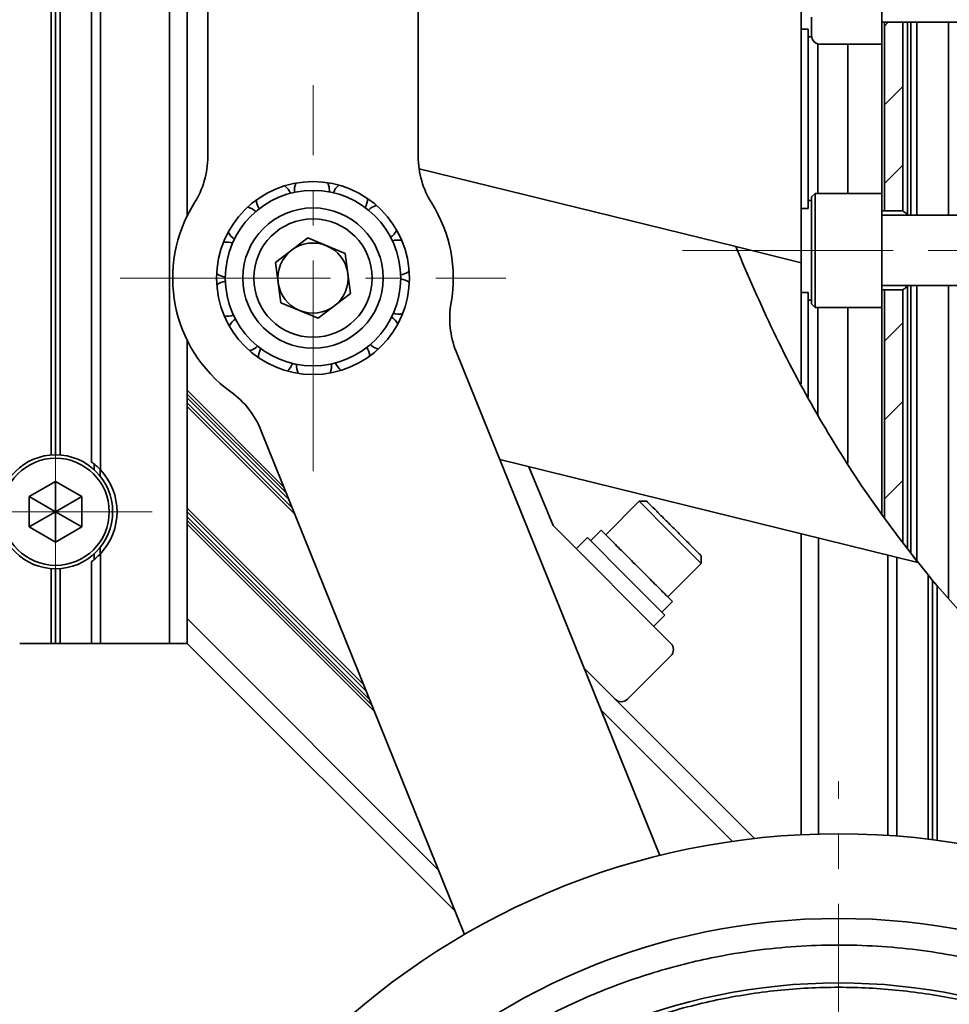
# Model space of a CAD drawing. Header units: millimetres. Extents: x -594 to 594, y -420 to 420.
# Tile 32 of 64: x -455 to -402, y 217 to 273. Entities that reach past the tile are written whole.
import ezdxf

# ---------------------------------------------------------------- set-up
doc = ezdxf.new("R2010")
doc.units = ezdxf.units.MM
doc.linetypes.add('点画线', pattern=[18, 12, -2, 2, -2])
doc.layers.get('0').update_dxf_attribs({"lineweight": 35})
doc.layers.add('中心线层', color=1, linetype='点画线', lineweight=18)
doc.layers.add('几何体', color=7, linetype='Continuous', lineweight=35)

msp = doc.modelspace()

# ---------------------------------------------------------------- hatches: boundary and pattern name
at = {"linetype": 'Continuous', "lineweight": 18}
h = msp.add_hatch(dxfattribs=at)
h.set_pattern_fill('ANSI31', color=256, style=0, pattern_type=0)
h.paths.add_polyline_path([(-405.445, 262.031), (-404.395, 262.031), (-404.395, 272.781), (-405.445, 272.781)], flags=0)
h = msp.add_hatch(dxfattribs=at)
h.set_pattern_fill('ANSI31', color=256, style=0, pattern_type=0)
edge = h.paths.add_edge_path(flags=0)
edge.add_spline(control_points=[(-405.445, 244.503), (-405.101, 244.026), (-404.751, 243.556), (-404.395, 243.091)], knot_values=[0, 0, 0, 0, 1.75948, 1.75948, 1.75948, 1.75948], weights=[1, 1, 1, 1], degree=3, periodic=0)
edge.add_line((-404.395, 243.091), (-404.395, 257.531))
edge.add_line((-404.395, 257.531), (-405.445, 257.531))
edge.add_line((-405.445, 257.531), (-405.445, 244.503))
h = msp.add_hatch(dxfattribs=at)
h.set_pattern_fill('ANSI31', color=256, style=0, pattern_type=0)
edge = h.paths.add_edge_path(flags=0)
edge.add_spline(control_points=[(-401.257, 239.317), (-401.148, 239.195), (-401.038, 239.074), (-400.927, 238.954)], knot_values=[0, 0, 0, 0, 0.490191, 0.490191, 0.490191, 0.490191], weights=[1, 1, 1, 1], degree=3, periodic=0)
edge.add_spline(control_points=[(-400.927, 238.954), (-400.912, 238.938), (-400.898, 238.922), (-400.885, 238.908), (-400.866, 238.888), (-400.85, 238.87), (-400.838, 238.857), (-400.829, 238.848), (-400.823, 238.841), (-400.82, 238.837), (-400.816, 238.834), (-400.817, 238.834), (-400.821, 238.839), (-400.826, 238.844), (-400.834, 238.853), (-400.845, 238.865), (-400.859, 238.88), (-400.877, 238.9), (-400.897, 238.922), (-400.924, 238.951), (-400.955, 238.984), (-400.987, 239.019), (-401.042, 239.08), (-401.104, 239.147), (-401.164, 239.214), (-401.224, 239.279), (-401.285, 239.347), (-401.342, 239.411), (-401.383, 239.456), (-401.422, 239.5), (-401.458, 239.539)], knot_values=[0, 0, 0, 0, 0.060441, 0.060441, 0.060441, 0.146965, 0.146965, 0.146965, 0.211737, 0.211737, 0.211737, 0.2832, 0.2832, 0.2832, 0.354165, 0.354165, 0.354165, 0.444016, 0.444016, 0.444016, 0.561339, 0.561339, 0.561339, 0.766816, 0.766816, 0.766816, 0.969981, 0.969981, 0.969981, 1.113755, 1.113755, 1.113755, 1.113755], weights=[1, 1, 1, 1, 1, 1, 1, 1, 1, 1, 1, 1, 1, 1, 1, 1, 1, 1, 1, 1, 1, 1, 1, 1, 1, 1, 1, 1, 1, 1, 1], degree=3, periodic=0)
edge.add_spline(control_points=[(-401.458, 239.539), (-401.568, 239.663), (-401.678, 239.787), (-401.788, 239.912)], knot_values=[0, 0, 0, 0, 0.49766, 0.49766, 0.49766, 0.49766], weights=[1, 1, 1, 1], degree=3, periodic=0)
edge.add_spline(control_points=[(-401.788, 239.912), (-401.854, 239.987), (-401.921, 240.064), (-401.99, 240.143), (-402.261, 240.455), (-402.547, 240.791), (-402.823, 241.122), (-403.091, 241.444), (-403.358, 241.772), (-403.602, 242.077)], knot_values=[0, 0, 0, 0, 0.315668, 0.315668, 0.315668, 1.58839, 1.58839, 1.58839, 2.825638, 2.825638, 2.825638, 2.825638], weights=[1, 1, 1, 1, 1, 1, 1, 1, 1, 1], degree=3, periodic=0)
edge.add_spline(control_points=[(-403.602, 242.077), (-403.713, 242.216), (-403.823, 242.355), (-403.932, 242.494)], knot_values=[0, 0, 0, 0, 0.531756, 0.531756, 0.531756, 0.531756], weights=[1, 1, 1, 1], degree=3, periodic=0)
edge.add_spline(control_points=[(-403.932, 242.494), (-403.967, 242.538), (-404.005, 242.587), (-404.044, 242.637), (-404.103, 242.713), (-404.166, 242.794), (-404.227, 242.873), (-404.286, 242.949), (-404.346, 243.027), (-404.401, 243.098), (-404.436, 243.144), (-404.47, 243.189), (-404.499, 243.227), (-404.518, 243.252), (-404.535, 243.274), (-404.548, 243.291), (-404.556, 243.302), (-404.563, 243.311), (-404.567, 243.317), (-404.572, 243.323), (-404.573, 243.325), (-404.572, 243.324), (-404.571, 243.322), (-404.567, 243.316), (-404.56, 243.308), (-404.553, 243.298), (-404.542, 243.283), (-404.529, 243.267), (-404.51, 243.242), (-404.487, 243.212), (-404.463, 243.18)], knot_values=[0, 0, 0, 0, 0.15399, 0.15399, 0.15399, 0.390375, 0.390375, 0.390375, 0.618526, 0.618526, 0.618526, 0.764882, 0.764882, 0.764882, 0.858674, 0.858674, 0.858674, 0.918727, 0.918727, 0.918727, 0.981457, 0.981457, 0.981457, 1.043967, 1.043967, 1.043967, 1.118966, 1.118966, 1.118966, 1.229469, 1.229469, 1.229469, 1.229469], weights=[1, 1, 1, 1, 1, 1, 1, 1, 1, 1, 1, 1, 1, 1, 1, 1, 1, 1, 1, 1, 1, 1, 1, 1, 1, 1, 1, 1, 1, 1, 1], degree=3, periodic=0)
edge.add_spline(control_points=[(-404.463, 243.18), (-404.353, 243.036), (-404.243, 242.893), (-404.133, 242.751)], knot_values=[0, 0, 0, 0, 0.541289, 0.541289, 0.541289, 0.541289], weights=[1, 1, 1, 1], degree=3, periodic=0)
edge.add_spline(control_points=[(-404.133, 242.751), (-404.158, 242.784), (-404.183, 242.815), (-404.206, 242.845), (-404.262, 242.917), (-404.309, 242.979), (-404.343, 243.023), (-404.376, 243.066), (-404.395, 243.091), (-404.395, 243.091)], knot_values=[0, 0, 0, 0, 0.072632, 0.072632, 0.072632, 0.249952, 0.249952, 0.249952, 0.429679, 0.429679, 0.429679, 0.429679], weights=[1, 1, 1, 1, 1, 1, 1, 1, 1, 1], degree=3, periodic=0)
edge.add_spline(control_points=[(-404.395, 243.091), (-404.751, 243.556), (-405.101, 244.026), (-405.445, 244.503)], knot_values=[0, 0, 0, 0, 1.75948, 1.75948, 1.75948, 1.75948], weights=[1, 1, 1, 1], degree=3, periodic=0)
edge.add_spline(control_points=[(-405.445, 244.503), (-405.495, 244.572), (-405.545, 244.641), (-405.595, 244.711)], knot_values=[0, 0, 0, 0, 0.256821, 0.256821, 0.256821, 0.256821], weights=[1, 1, 1, 1], degree=3, periodic=0)
edge.add_spline(control_points=[(-405.595, 244.711), (-406.257, 245.636), (-406.902, 246.587), (-407.527, 247.562)], knot_values=[0, 0, 0, 0, 3.444288, 3.444288, 3.444288, 3.444288], weights=[1, 1, 1, 1], degree=3, periodic=0)
edge.add_spline(control_points=[(-407.527, 247.562), (-408.119, 248.486), (-408.692, 249.428), (-409.245, 250.388)], knot_values=[0, 0, 0, 0, 3.307228, 3.307228, 3.307228, 3.307228], weights=[1, 1, 1, 1], degree=3, periodic=0)
edge.add_line((-409.245, 250.388), (-409.245, 250.388))
edge.add_spline(control_points=[(-409.245, 250.388), (-409.43, 250.709), (-409.614, 251.033), (-409.795, 251.359)], knot_values=[0, 0, 0, 0, 1.116174, 1.116174, 1.116174, 1.116174], weights=[1, 1, 1, 1], degree=3, periodic=0)
edge.add_line((-409.795, 251.359), (-409.795, 251.359))
edge.add_spline(control_points=[(-409.795, 251.359), (-409.929, 251.601), (-410.063, 251.844), (-410.195, 252.088)], knot_values=[0, 0, 0, 0, 0.831293, 0.831293, 0.831293, 0.831293], weights=[1, 1, 1, 1], degree=3, periodic=0)
edge.add_spline(control_points=[(-410.195, 252.088), (-410.195, 252.088), (-410.19, 252.078), (-410.18, 252.061), (-410.169, 252.04), (-410.151, 252.007), (-410.13, 251.968), (-410.096, 251.906), (-410.054, 251.829), (-410.009, 251.747), (-409.925, 251.592), (-409.827, 251.417), (-409.728, 251.239), (-409.559, 250.936), (-409.377, 250.616), (-409.195, 250.301)], knot_values=[0, 0, 0, 0, 0.142977, 0.142977, 0.142977, 0.319966, 0.319966, 0.319966, 0.60051, 0.60051, 0.60051, 1.133933, 1.133933, 1.133933, 2.047461, 2.047461, 2.047461, 2.047461], weights=[1, 1, 1, 1, 1, 1, 1, 1, 1, 1, 1, 1, 1, 1, 1, 1], degree=3, periodic=0)
edge.add_spline(control_points=[(-409.195, 250.301), (-407.973, 248.188), (-406.656, 246.159), (-405.245, 244.227)], knot_values=[0, 0, 0, 0, 7.248584, 7.248584, 7.248584, 7.248584], weights=[1, 1, 1, 1], degree=3, periodic=0)
edge.add_spline(control_points=[(-405.245, 244.227), (-405.08, 244.001), (-404.913, 243.776), (-404.745, 243.552)], knot_values=[0, 0, 0, 0, 0.839977, 0.839977, 0.839977, 0.839977], weights=[1, 1, 1, 1], degree=3, periodic=0)
edge.add_spline(control_points=[(-404.745, 243.552), (-405.46, 244.505), (-406.152, 245.482), (-406.82, 246.481)], knot_values=[0, 0, 0, 0, 3.590002, 3.590002, 3.590002, 3.590002], weights=[1, 1, 1, 1], degree=3, periodic=0)
edge.add_spline(control_points=[(-406.82, 246.481), (-406.194, 245.544), (-405.549, 244.631), (-404.888, 243.743)], knot_values=[0, 0, 0, 0, 3.351468, 3.351468, 3.351468, 3.351468], weights=[1, 1, 1, 1], degree=3, periodic=0)
edge.add_spline(control_points=[(-404.888, 243.743), (-404.262, 242.903), (-403.618, 242.082), (-402.955, 241.281)], knot_values=[0, 0, 0, 0, 3.131121, 3.131121, 3.131121, 3.131121], weights=[1, 1, 1, 1], degree=3, periodic=0)
edge.add_spline(control_points=[(-402.955, 241.281), (-402.868, 241.176), (-402.782, 241.072), (-402.695, 240.969)], knot_values=[0, 0, 0, 0, 0.40604, 0.40604, 0.40604, 0.40604], weights=[1, 1, 1, 1], degree=3, periodic=0)
edge.add_spline(control_points=[(-402.695, 240.969), (-402.609, 240.866), (-402.522, 240.763), (-402.435, 240.661)], knot_values=[0, 0, 0, 0, 0.402797, 0.402797, 0.402797, 0.402797], weights=[1, 1, 1, 1], degree=3, periodic=0)
edge.add_spline(control_points=[(-402.435, 240.661), (-401.807, 239.922), (-401.163, 239.2), (-400.502, 238.497)], knot_values=[0, 0, 0, 0, 2.902245, 2.902245, 2.902245, 2.902245], weights=[1, 1, 1, 1], degree=3, periodic=0)
edge.add_spline(control_points=[(-400.502, 238.497), (-399.869, 237.822), (-399.224, 237.169), (-398.57, 236.537)], knot_values=[0, 0, 0, 0, 2.752405, 2.752405, 2.752405, 2.752405], weights=[1, 1, 1, 1], degree=3, periodic=0)
edge.add_spline(control_points=[(-398.57, 236.537), (-399.279, 237.221), (-399.97, 237.926), (-400.645, 238.649)], knot_values=[0, 0, 0, 0, 2.961555, 2.961555, 2.961555, 2.961555], weights=[1, 1, 1, 1], degree=3, periodic=0)
edge.add_line((-400.645, 238.649), (-400.645, 238.649))
edge.add_spline(control_points=[(-400.645, 238.649), (-400.479, 238.472), (-400.313, 238.295), (-400.145, 238.12)], knot_values=[0, 0, 0, 0, 0.728325, 0.728325, 0.728325, 0.728325], weights=[1, 1, 1, 1], degree=3, periodic=0)
edge.add_line((-400.145, 238.12), (-400.145, 238.12))
edge.add_spline(control_points=[(-400.145, 238.12), (-398.886, 236.803), (-397.57, 235.553), (-396.195, 234.374)], knot_values=[0, 0, 0, 0, 5.445571, 5.445571, 5.445571, 5.445571], weights=[1, 1, 1, 1], degree=3, periodic=0)
edge.add_spline(control_points=[(-396.195, 234.374), (-396.067, 234.265), (-395.937, 234.154), (-395.814, 234.051), (-395.705, 233.959), (-395.599, 233.871), (-395.507, 233.794), (-395.435, 233.735), (-395.369, 233.681), (-395.317, 233.638), (-395.274, 233.603), (-395.24, 233.575), (-395.219, 233.558), (-395.203, 233.545), (-395.195, 233.538), (-395.195, 233.538)], knot_values=[0, 0, 0, 0, 0.364725, 0.364725, 0.364725, 0.686819, 0.686819, 0.686819, 0.937198, 0.937198, 0.937198, 1.144796, 1.144796, 1.144796, 1.303662, 1.303662, 1.303662, 1.303662], weights=[1, 1, 1, 1, 1, 1, 1, 1, 1, 1, 1, 1, 1, 1, 1, 1], degree=3, periodic=0)
edge.add_spline(control_points=[(-395.195, 233.538), (-395.329, 233.647), (-395.462, 233.757), (-395.595, 233.868)], knot_values=[0, 0, 0, 0, 0.518253, 0.518253, 0.518253, 0.518253], weights=[1, 1, 1, 1], degree=3, periodic=0)
edge.add_spline(control_points=[(-395.595, 233.868), (-395.779, 234.021), (-395.963, 234.176), (-396.145, 234.332)], knot_values=[0, 0, 0, 0, 0.719581, 0.719581, 0.719581, 0.719581], weights=[1, 1, 1, 1], degree=3, periodic=0)
edge.add_spline(control_points=[(-396.145, 234.332), (-396.728, 234.83), (-397.301, 235.342), (-397.863, 235.866)], knot_values=[0, 0, 0, 0, 2.303438, 2.303438, 2.303438, 2.303438], weights=[1, 1, 1, 1], degree=3, periodic=0)
edge.add_spline(control_points=[(-397.863, 235.866), (-398.517, 236.475), (-399.161, 237.106), (-399.795, 237.757)], knot_values=[0, 0, 0, 0, 2.703876, 2.703876, 2.703876, 2.703876], weights=[1, 1, 1, 1], degree=3, periodic=0)
edge.add_spline(control_points=[(-399.795, 237.757), (-399.845, 237.808), (-399.895, 237.86), (-399.945, 237.912)], knot_values=[0, 0, 0, 0, 0.215469, 0.215469, 0.215469, 0.215469], weights=[1, 1, 1, 1], degree=3, periodic=0)
edge.add_spline(control_points=[(-399.945, 237.912), (-400.299, 238.279), (-400.649, 238.651), (-400.995, 239.028)], knot_values=[0, 0, 0, 0, 1.532709, 1.532709, 1.532709, 1.532709], weights=[1, 1, 1, 1], degree=3, periodic=0)
edge.add_spline(control_points=[(-400.995, 239.028), (-400.995, 239.028), (-400.996, 239.029), (-400.998, 239.031), (-401.007, 239.041), (-401.037, 239.074), (-401.082, 239.123), (-401.127, 239.173), (-401.188, 239.24), (-401.257, 239.317)], knot_values=[0, 0, 0, 0, 0.037935, 0.037935, 0.037935, 0.214913, 0.214913, 0.214913, 0.389938, 0.389938, 0.389938, 0.389938], weights=[1, 1, 1, 1, 1, 1, 1, 1, 1, 1], degree=3, periodic=0)
edge = h.paths.add_edge_path(flags=0)
edge.add_spline(control_points=[(-408.445, 249.034), (-408.392, 248.947), (-408.339, 248.859), (-408.285, 248.772), (-408.123, 248.508), (-407.958, 248.243), (-407.805, 247.999), (-407.719, 247.863), (-407.635, 247.731), (-407.564, 247.619), (-407.52, 247.551), (-407.48, 247.489), (-407.45, 247.443), (-407.432, 247.414), (-407.417, 247.39), (-407.407, 247.376), (-407.397, 247.359), (-407.393, 247.353), (-407.396, 247.359), (-407.4, 247.365), (-407.414, 247.386), (-407.434, 247.417), (-407.454, 247.448), (-407.481, 247.489), (-407.51, 247.536), (-407.578, 247.642), (-407.665, 247.777), (-407.753, 247.917), (-407.841, 248.056), (-407.934, 248.204), (-408.027, 248.354), (-408.246, 248.706), (-408.473, 249.079), (-408.69, 249.441), (-408.85, 249.709), (-409.008, 249.979), (-409.152, 250.227), (-409.228, 250.357), (-409.301, 250.485), (-409.362, 250.592), (-409.398, 250.654), (-409.43, 250.711), (-409.454, 250.753), (-409.469, 250.779), (-409.48, 250.799), (-409.487, 250.811), (-409.495, 250.825), (-409.497, 250.829), (-409.492, 250.82), (-409.486, 250.81), (-409.472, 250.784), (-409.452, 250.75), (-409.433, 250.716), (-409.408, 250.672), (-409.381, 250.625), (-409.327, 250.53), (-409.262, 250.417), (-409.194, 250.3), (-409.127, 250.184), (-409.056, 250.061), (-408.983, 249.936), (-408.811, 249.644), (-408.628, 249.337), (-408.445, 249.034)], knot_values=[0, 0, 0, 0, 0.2505, 0.2505, 0.2505, 1.018255, 1.018255, 1.018255, 1.445187, 1.445187, 1.445187, 1.701472, 1.701472, 1.701472, 1.859466, 1.859466, 1.859466, 2.032824, 2.032824, 2.032824, 2.231213, 2.231213, 2.231213, 2.426638, 2.426638, 2.426638, 2.879389, 2.879389, 2.879389, 3.324896, 3.324896, 3.324896, 4.380122, 4.380122, 4.380122, 5.158256, 5.158256, 5.158256, 5.567487, 5.567487, 5.567487, 5.802696, 5.802696, 5.802696, 5.946129, 5.946129, 5.946129, 6.113717, 6.113717, 6.113717, 6.304997, 6.304997, 6.304997, 6.493108, 6.493108, 6.493108, 6.866623, 6.866623, 6.866623, 7.236385, 7.236385, 7.236385, 8.109513, 8.109513, 8.109513, 8.109513], weights=[1, 1, 1, 1, 1, 1, 1, 1, 1, 1, 1, 1, 1, 1, 1, 1, 1, 1, 1, 1, 1, 1, 1, 1, 1, 1, 1, 1, 1, 1, 1, 1, 1, 1, 1, 1, 1, 1, 1, 1, 1, 1, 1, 1, 1, 1, 1, 1, 1, 1, 1, 1, 1, 1, 1, 1, 1, 1, 1, 1, 1, 1, 1, 1], degree=3, periodic=0)
edge = h.paths.add_edge_path(flags=0)
edge.add_spline(control_points=[(-396.945, 235.03), (-396.891, 234.981), (-396.836, 234.933), (-396.782, 234.885), (-396.645, 234.764), (-396.507, 234.644), (-396.382, 234.535), (-396.284, 234.451), (-396.192, 234.372), (-396.114, 234.305), (-396.062, 234.261), (-396.015, 234.221), (-395.979, 234.19), (-395.946, 234.162), (-395.921, 234.141), (-395.907, 234.129), (-395.893, 234.117), (-395.891, 234.116), (-395.903, 234.126), (-395.914, 234.135), (-395.939, 234.156), (-395.974, 234.186), (-396.014, 234.22), (-396.069, 234.267), (-396.131, 234.32), (-396.21, 234.387), (-396.302, 234.466), (-396.399, 234.55), (-396.542, 234.674), (-396.701, 234.813), (-396.857, 234.951), (-396.992, 235.071), (-397.129, 235.194), (-397.26, 235.313), (-397.389, 235.429), (-397.514, 235.543), (-397.625, 235.645), (-397.708, 235.721), (-397.784, 235.793), (-397.846, 235.85), (-397.887, 235.889), (-397.923, 235.922), (-397.948, 235.945), (-397.973, 235.969), (-397.989, 235.984), (-397.993, 235.988), (-397.999, 235.993), (-397.989, 235.984), (-397.967, 235.963), (-397.945, 235.943), (-397.91, 235.91), (-397.867, 235.87), (-397.813, 235.819), (-397.745, 235.756), (-397.671, 235.688), (-397.57, 235.595), (-397.455, 235.489), (-397.335, 235.381), (-397.21, 235.267), (-397.077, 235.147), (-396.945, 235.03)], knot_values=[0, 0, 0, 0, 0.157661, 0.157661, 0.157661, 0.560957, 0.560957, 0.560957, 0.872847, 0.872847, 0.872847, 1.083277, 1.083277, 1.083277, 1.279515, 1.279515, 1.279515, 1.488035, 1.488035, 1.488035, 1.695706, 1.695706, 1.695706, 1.940276, 1.940276, 1.940276, 2.248286, 2.248286, 2.248286, 2.707664, 2.707664, 2.707664, 3.103922, 3.103922, 3.103922, 3.492741, 3.492741, 3.492741, 3.783583, 3.783583, 3.783583, 3.977994, 3.977994, 3.977994, 4.168301, 4.168301, 4.168301, 4.385334, 4.385334, 4.385334, 4.600424, 4.600424, 4.600424, 4.870196, 4.870196, 4.870196, 5.237741, 5.237741, 5.237741, 5.624402, 5.624402, 5.624402, 5.624402], weights=[1, 1, 1, 1, 1, 1, 1, 1, 1, 1, 1, 1, 1, 1, 1, 1, 1, 1, 1, 1, 1, 1, 1, 1, 1, 1, 1, 1, 1, 1, 1, 1, 1, 1, 1, 1, 1, 1, 1, 1, 1, 1, 1, 1, 1, 1, 1, 1, 1, 1, 1, 1, 1, 1, 1, 1, 1, 1, 1, 1, 1], degree=3, periodic=0)

# ---------------------------------------------------------------- linework, layer by layer
at = {"layer": '中心线层'}
for p, q in [((-438.022, 247.202), (-438.022, 269.202)), ((-416.953, 259.781), (-318.237, 259.781)), ((-449.022, 258.202), (-427.022, 258.202)), ((-452.695, 238.381), (-452.695, 251.381)), ((-459.195, 244.881), (-446.195, 244.881)), ((-408.054, 138.527), (-408.054, 229.527))]:
    msp.add_line(p, q, dxfattribs=at)
at = {"layer": '几何体'}
for p, q in [((-452.955, 302.281), (-452.955, 248.121)), ((-452.695, 248.131), (-452.695, 302.281)), ((-452.435, 248.121), (-452.435, 302.281)), ((-450.645, 302.281), (-450.645, 247.718)), ((-450.145, 247.278), (-450.145, 302.281)), ((-446.195, 302.281), (-446.195, 237.381)), ((-445.195, 261.745), (-445.195, 299.658)), ((-444.022, 265.13), (-444.022, 296.274)), ((-432.022, 296.274), (-432.022, 265.13)), ((-410.195, 277.178), (-410.195, 272.384)), ((-409.595, 272.031), (-409.595, 273.08)), ((-395.195, 272.781), (-405.595, 272.781)), ((-405.595, 271.531), (-405.595, 272.781)), ((-405.445, 272.781), (-404.395, 272.781)), ((-405.445, 272.781), (-405.445, 262.031)), ((-404.395, 272.781), (-404.395, 262.031)), ((-404.133, 272.781), (-404.133, 261.84)), ((-403.932, 272.781), (-403.932, 261.781)), ((-403.602, 261.781), (-403.602, 272.781)), ((-401.788, 272.781), (-401.788, 261.781)), ((-410.195, 272.384), (-409.795, 272.384)), ((-410.195, 272.384), (-410.195, 262.178)), ((-409.795, 272.384), (-409.795, 271.944)), ((-409.795, 271.944), (-409.587, 271.944)), ((-409.795, 262.618), (-409.795, 271.944)), ((-409.245, 263.031), (-409.245, 271.554)), ((-405.595, 271.531), (-409.095, 271.531)), ((-407.527, 271.531), (-407.527, 263.031)), ((-405.595, 271.531), (-405.595, 263.031)), ((-431.974, 264.437), (-413.921, 259.995)), ((-409.4, 263.031), (-409.595, 262.836)), ((-409.595, 262.836), (-409.595, 256.726)), ((-405.595, 263.031), (-409.4, 263.031)), ((-409.4, 263.031), (-409.4, 261.026)), ((-405.595, 261.026), (-405.595, 263.031)), ((-410.195, 262.178), (-410.195, 257.384)), ((-410.195, 262.178), (-409.795, 262.178)), ((-409.795, 262.618), (-409.595, 262.618)), ((-409.795, 262.618), (-409.795, 262.178)), ((-388.495, 261.781), (-405.595, 261.781)), ((-404.395, 262.031), (-405.445, 262.031)), ((-409.4, 261.026), (-409.4, 256.531)), ((-405.595, 256.531), (-405.595, 261.026)), ((-440.156, 259.086), (-438.323, 260.492)), ((-438.323, 260.492), (-436.19, 259.607)), ((-413.921, 259.995), (-410.195, 259.078)), ((-436.19, 259.607), (-435.889, 257.317)), ((-439.855, 256.797), (-440.156, 259.086)), ((-405.595, 257.781), (-388.495, 257.781)), ((-404.133, 257.722), (-404.133, 242.804)), ((-403.932, 257.781), (-403.932, 242.532)), ((-403.602, 242.106), (-403.602, 257.781)), ((-401.788, 257.781), (-401.788, 239.936)), ((-435.889, 257.317), (-437.722, 255.912)), ((-409.795, 257.384), (-410.195, 257.384)), ((-410.195, 257.384), (-410.195, 252.177)), ((-409.795, 257.384), (-409.795, 256.944)), ((-405.445, 257.531), (-405.445, 244.503)), ((-405.445, 257.531), (-404.395, 257.531)), ((-404.395, 257.531), (-404.395, 243.091)), ((-437.722, 255.912), (-439.855, 256.797)), ((-409.595, 256.944), (-409.795, 256.944)), ((-409.795, 251.42), (-409.795, 256.944)), ((-409.595, 256.726), (-409.4, 256.531)), ((-409.4, 256.531), (-405.595, 256.531)), ((-409.245, 250.395), (-409.245, 256.531)), ((-407.527, 256.531), (-407.527, 247.644)), ((-405.595, 256.531), (-405.595, 244.787)), ((-445.195, 254.658), (-445.195, 251.806)), ((-429.864, 254.026), (-418.252, 225.285)), ((-445.195, 251.806), (-445.195, 251.594)), ((-439.682, 246.293), (-445.195, 251.806)), ((-445.195, 251.594), (-439.539, 245.937)), ((-445.195, 251.382), (-445.195, 251.594)), ((-445.195, 251.099), (-445.195, 251.382)), ((-439.395, 245.581), (-445.195, 251.382)), ((-445.195, 251.099), (-445.195, 250.887)), ((-439.203, 245.107), (-445.195, 251.099)), ((-445.195, 250.887), (-439.059, 244.751)), ((-445.195, 245.088), (-445.195, 250.887)), ((-429.378, 220.79), (-440.99, 249.53)), ((-450.502, 247.28), (-450.502, 247.609)), ((-403.533, 241.991), (-427.372, 247.857)), ((-450.152, 247.286), (-450.152, 246.905)), ((-425.724, 247.452), (-424.335, 244.098)), ((-452.695, 246.613), (-454.195, 245.747)), ((-451.195, 245.747), (-452.695, 246.613)), ((-452.695, 246.613), (-452.695, 244.881)), ((-454.195, 245.747), (-454.195, 244.015)), ((-454.195, 245.747), (-452.695, 244.881)), ((-451.195, 245.747), (-452.695, 244.881)), ((-451.195, 244.015), (-451.195, 245.747)), ((-419.42, 245.478), (-421.329, 243.569)), ((-418.996, 245.478), (-419.42, 245.478)), ((-417.652, 243.71), (-419.42, 245.478)), ((-454.195, 244.015), (-452.695, 244.881)), ((-452.695, 243.149), (-452.695, 244.881)), ((-452.695, 244.881), (-451.195, 244.015)), ((-435.128, 235.022), (-445.195, 245.088)), ((-445.195, 245.088), (-445.195, 244.876)), ((-445.195, 244.593), (-445.195, 244.876)), ((-445.195, 244.876), (-434.985, 234.666)), ((-445.195, 244.381), (-445.195, 244.593)), ((-445.195, 244.593), (-434.793, 234.191)), ((-434.649, 233.835), (-445.195, 244.381)), ((-445.195, 244.381), (-445.195, 244.169)), ((-445.195, 244.169), (-445.195, 238.795)), ((-445.195, 244.169), (-434.505, 233.479)), ((-454.195, 244.015), (-452.695, 243.149)), ((-452.695, 243.149), (-451.195, 244.015)), ((-424.335, 244.098), (-417.618, 237.381)), ((-421.595, 243.834), (-422.196, 243.233)), ((-415.885, 241.942), (-417.652, 243.71)), ((-410.195, 243.63), (-410.195, 226.473)), ((-422.373, 243.409), (-423.009, 242.773)), ((-420.163, 241.199), (-422.373, 243.409)), ((-409.195, 226.512), (-409.195, 243.384)), ((-450.502, 242.153), (-450.502, 242.482)), ((-450.152, 242.857), (-450.152, 242.476)), ((-450.145, 237.381), (-450.145, 242.484)), ((-450.645, 242.044), (-450.645, 237.381)), ((-417.794, 240.033), (-415.885, 241.942)), ((-415.885, 241.942), (-415.885, 242.367)), ((-405.245, 242.412), (-405.245, 226.434)), ((-404.745, 242.289), (-404.745, 226.398)), ((-402.955, 241.281), (-403.858, 242.431)), ((-452.955, 241.641), (-452.955, 237.381)), ((-452.695, 237.381), (-452.695, 241.631)), ((-452.435, 237.381), (-452.435, 241.641)), ((-417.954, 238.99), (-420.163, 241.199)), ((-402.955, 241.281), (-402.955, 226.22)), ((-402.695, 240.969), (-402.955, 241.281)), ((-402.695, 240.969), (-402.695, 226.188)), ((-402.435, 240.661), (-402.695, 240.969)), ((-402.435, 226.154), (-402.435, 240.661)), ((-400.645, 238.656), (-402.435, 240.661)), ((-418.132, 239.169), (-417.531, 239.77)), ((-445.195, 238.795), (-445.195, 237.381)), ((-430.862, 224.462), (-445.195, 238.795)), ((-418.59, 238.353), (-417.954, 238.99)), ((-454.745, 237.381), (-452.955, 237.381)), ((-452.695, 237.381), (-452.955, 237.381)), ((-452.435, 237.381), (-452.695, 237.381)), ((-452.435, 237.381), (-450.645, 237.381)), ((-450.145, 237.381), (-450.645, 237.381)), ((-450.145, 237.381), (-446.195, 237.381)), ((-446.195, 237.381), (-445.195, 237.381)), ((-445.195, 237.381), (-429.903, 222.089)), ((-420.093, 234.199), (-417.618, 236.674)), ((-412.856, 226.255), (-422.568, 235.967)), ((-421.609, 233.594), (-414.109, 226.094))]:
    msp.add_line(p, q, dxfattribs=at)
at = {"layer": '几何体', "lineweight": 35}
msp.add_line((-405.595, 272.781), (-405.595, 276.781), dxfattribs=at)
at = {"layer": '几何体'}
for points in [[(-437.088, 263.114), (-437.101, 263.382), (-437.184, 263.638)], [(-442.861, 260.817), (-442.707, 260.595), (-442.502, 260.424)], [(-433.026, 258.384), (-432.916, 258.405), (-432.717, 258.479)], [(-432.717, 258.479), (-432.584, 258.558), (-432.536, 258.594)], [(-441.448, 254.141), (-441.268, 254.255), (-441.185, 254.329)], [(-434.765, 254.409), (-434.567, 254.262), (-434.295, 254.157)], [(-441.649, 254.066), (-441.591, 254.083), (-441.448, 254.141)], [(-437.05, 252.788), (-436.97, 253.069), (-436.967, 253.314)]]:
    msp.add_lwpolyline(points, dxfattribs=at)
for centre, radius in [((-438.022, 258.202), 5.5), ((-438.022, 258.202), 5), ((-438.022, 258.202), 4), ((-438.022, 258.202), 3.375), ((-452.695, 244.881), 3.25), ((-452.695, 244.881), 3.055), ((-408.054, 184.027), 42.5), ((-408.054, 184.027), 37.674), ((-408.054, 184.027), 34)]:
    msp.add_circle(centre, radius, dxfattribs=at)
for centre, radius, start, end in [((-409.095, 272.031), 0.5, 180, 270), ((-449.022, 265.13), 5, 327.7958, 360), ((-427.022, 265.13), 5, 180, 212.2042), ((-440.247, 262.679), 1, 20.6841, 51.574), ((-438.084, 263.201), 1, 155.5584, 186.4482), ((-435.909, 262.733), 1, 129.8441, 160.7339), ((-440.247, 262.679), 1, 181.2726, 212.1625), ((-435.909, 262.733), 1, 329.2556, 0.1454), ((-438.022, 258.202), 8, 147.7958, 234.2042), ((-441.97, 261.271), 1, 46.3984, 77.2882), ((-434.152, 261.367), 1, 104.1298, 135.0196), ((-438.022, 258.202), 8, 349.7958, 32.2042), ((-403.225, 259.781), 2.25, 113.7813, 117.266), ((-434.152, 261.367), 1, 303.5413, 334.4311), ((-442.91, 259.254), 1, 72.1127, 103.0025), ((-438.022, 258.202), 2, 67.4773, 127.4773), ((-438.022, 258.202), 2, 7.4773, 67.4773), ((-433.162, 259.375), 1, 78.4155, 109.3053), ((-438.022, 258.202), 2, 127.4773, 187.4773), ((-442.91, 259.254), 1, 232.7012, 263.591), ((-438.022, 258.202), 2, 307.4773, 7.4773), ((-442.883, 257.029), 1, 97.827, 128.7168), ((-438.022, 258.202), 2, 187.4773, 247.4773), ((-433.134, 257.15), 1, 52.7012, 83.591), ((-403.225, 259.781), 2.25, 242.734, 246.2187), ((-438.022, 258.202), 2, 247.4773, 307.4773), ((-425.228, 255.899), 5, 169.7958, 202), ((-442.883, 257.029), 1, 258.4155, 289.3053), ((-434.075, 255.133), 1, 26.9869, 57.8768), ((-433.134, 257.15), 1, 252.1127, 283.0025), ((-441.893, 255.036), 1, 123.5413, 154.4311), ((-435.797, 253.724), 1, 1.2726, 32.1625), ((-440.136, 253.67), 1, 149.2556, 180.1454), ((-440.136, 253.67), 1, 309.8441, 340.7339), ((-437.961, 253.202), 1, 174.9698, 205.8597), ((-435.797, 253.724), 1, 200.6841, 231.574), ((-445.626, 247.657), 5, 22, 54.2042), ((-452.695, 244.881), 3.5, 43.2332, 54.1465), ((-452.695, 244.881), 3.5, 316.7668, 43.2332), ((-452.695, 244.881), 3.5, 305.8535, 316.7668), ((-417.971, 237.027), 0.5, 315, 45), ((-420.446, 234.553), 0.5, 225, 315)]:
    msp.add_arc(centre, radius, start, end, dxfattribs=at)
for start_param, end_param in [(0, 0.115728), (3.025864, 3.141593)]:
    msp.add_ellipse((-405.445, 259.781), major_axis=(0, 2.25), ratio=0.57735, start_param=start_param, end_param=end_param, dxfattribs=at)
for points, knots in [([(-404.133, 261.84), (-404.209, 261.895), (-404.358, 262.002), (-404.383, 262.021), (-404.395, 262.031)], [0, 0, 0, 0, 0.1672288, 0.3245853, 0.3245853, 0.3245853, 0.3245853]), ([(-413.921, 259.995), (-413.221, 258.36), (-411.832, 255.116), (-409.359, 250.478), (-406.644, 246.066), (-404.565, 243.343), (-403.533, 241.991)], [0, 0, 0, 0, 5.337177, 10.591588, 15.766716, 20.870481, 20.870481, 20.870481, 20.870481]), ([(-404.395, 257.531), (-404.381, 257.542), (-404.355, 257.562), (-404.206, 257.67), (-404.133, 257.722)], [0, 0, 0, 0, 0.1663442, 0.3245883, 0.3245883, 0.3245883, 0.3245883]), ([(-437.57, 204.916), (-436.634, 206.14), (-434.748, 208.606), (-431.315, 211.838), (-427.788, 214.427), (-424.288, 216.405), (-420.965, 217.868), (-417.523, 218.987), (-413.639, 219.834), (-409.349, 220.264), (-404.711, 220.13), (-400.123, 219.408), (-395.607, 218.088), (-391.224, 216.152), (-387.445, 213.84), (-384.277, 211.35), (-381.675, 208.846), (-379.358, 206.124), (-377.136, 202.923), (-375.118, 199.187), (-373.449, 194.857), (-372.428, 190.668), (-371.935, 186.724), (-371.845, 183.106), (-372.12, 179.485), (-372.822, 175.526), (-374.09, 171.34), (-375.996, 167.027), (-377.695, 164.428), (-378.538, 163.138)], [0, 0, 0, 0, 4.628153, 9.321854, 14.11869, 17.75182, 21.391051, 25.0181, 28.615045, 33.325799, 37.944573, 42.530106, 47.253621, 52.053011, 56.895289, 60.532484, 64.151456, 67.734523, 71.265047, 75.850342, 80.469115, 85.180106, 88.777051, 92.404099, 96.043331, 99.676461, 104.473064, 109.166879, 113.795153, 113.795153, 113.795153, 113.795153]), ([(-434.393, 205.129), (-433.729, 205.915), (-432.4, 207.488), (-430.097, 209.645), (-427.569, 211.63), (-424.772, 213.408), (-421.766, 214.929), (-418.56, 216.162), (-415.209, 217.071), (-411.764, 217.633), (-408.28, 217.836), (-404.811, 217.68), (-401.413, 217.176), (-398.148, 216.348), (-395.031, 215.222), (-392.128, 213.84), (-389.421, 212.224), (-386.923, 210.403), (-384.601, 208.363), (-382.434, 206.073), (-380.452, 203.541), (-378.673, 200.745), (-377.152, 197.739), (-375.919, 194.533), (-375.01, 191.182), (-374.448, 187.737), (-374.245, 184.253), (-374.401, 180.785), (-374.905, 177.386), (-375.734, 174.121), (-376.859, 171.004), (-378.244, 168.104), (-379.847, 165.386), (-381.092, 163.745), (-381.714, 162.925)], [0, 0, 0, 0, 3.091655, 6.183442, 9.460653, 12.738128, 16.125304, 19.565963, 23.043224, 26.539079, 30.034934, 33.512194, 36.952853, 40.34003, 43.617241, 46.894715, 49.986303, 53.078158, 56.169746, 59.2616, 62.538812, 65.816286, 69.203462, 72.644121, 76.121382, 79.617237, 83.113092, 86.590353, 90.031011, 93.418188, 96.695399, 99.972873, 103.064529, 106.156317, 106.156317, 106.156317, 106.156317])]:
    msp.add_open_spline(points, degree=3, knots=knots, dxfattribs=at)
for points in [[(-417.44, 243.922), (-417.644, 244.126), (-418.052, 244.534), (-418.566, 245.048), (-418.926, 245.408), (-418.973, 245.455), (-418.996, 245.478)], [(-419.562, 241.801), (-419.828, 242.067), (-420.361, 242.6), (-421.033, 243.272), (-421.503, 243.742), (-421.564, 243.803), (-421.595, 243.834)], [(-415.885, 242.367), (-415.908, 242.39), (-415.955, 242.437), (-416.315, 242.797), (-416.829, 243.311), (-417.236, 243.719), (-417.44, 243.922)], [(-417.531, 239.77), (-417.571, 239.81), (-417.651, 239.89), (-418.125, 240.364), (-418.785, 241.024), (-419.303, 241.542), (-419.562, 241.801)]]:
    msp.add_open_spline(points, degree=3, dxfattribs=at)

doc.saveas('drawing.dxf')
